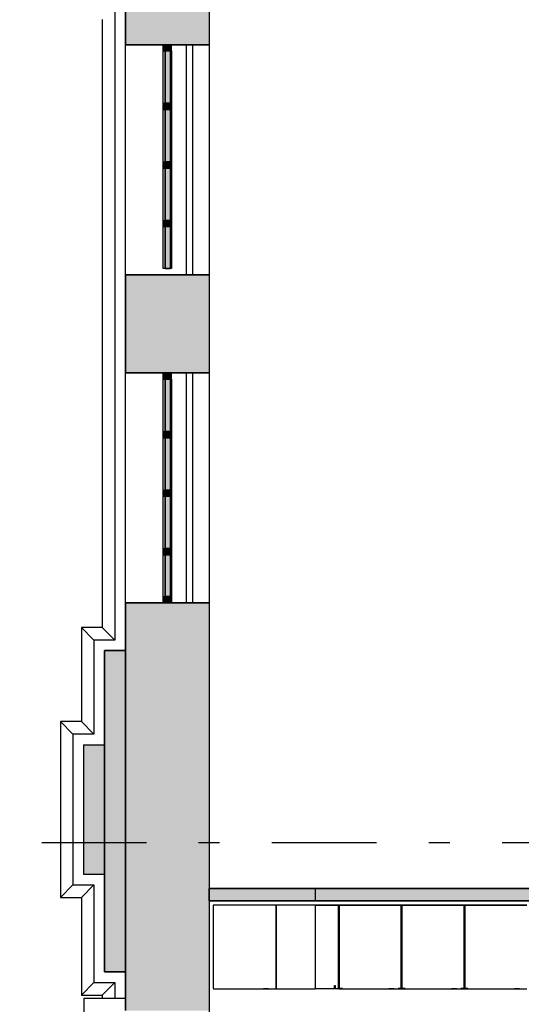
# Model space of a CAD drawing. Extents: x 2 to 87, y -108 to 11.
# Tile 212 of 256: x 9.62 to 12.02, y -15.98 to -11.27. Entities that reach past the tile are written whole.
import ezdxf

# ---------------------------------------------------------------- set-up
doc = ezdxf.new("R2010")
doc.units = 0
doc.header["$MEASUREMENT"] = 0
doc.linetypes.add('DASHDOT', pattern=[1, 0.5, -0.25, 0, -0.25])
for name, color, linetype in [('11', 7, 'CONTINUOUS'), ('16', 7, 'CONTINUOUS'), ('2', 7, 'CONTINUOUS'), ('24', 7, 'CONTINUOUS'), ('25', 7, 'CONTINUOUS'), ('3', 7, 'CONTINUOUS'), ('5', 7, 'CONTINUOUS'), ('6', 7, 'CONTINUOUS')]:
    doc.layers.add(name, color=color, linetype=linetype)

# ---------------------------------------------------------------- blocks, each defined once
blk = doc.blocks.new('*N154')
at = {"layer": '25', "color": 62, "linetype": 'Continuous'}
for p, q in [((10.0276, -14.29), (10.1276, -14.29)), ((10.0276, -14.29), (10.0276, -15.0887)), ((10.1276, -14.29), (10.1276, -15.0887)), ((10.0276, -15.0887), (10.0276, -15.8269)), ((10.1276, -15.0887), (10.1276, -15.8269)), ((10.0276, -15.8269), (10.1276, -15.8269))]:
    blk.add_line(p, q, dxfattribs=at)
for points in [[(10.0276, -14.29), (10.0276, -14.29), (10.1276, -14.29)], [(10.0276, -14.29), (10.0276, -15.0887), (10.1276, -15.0887)], [(10.0276, -14.29), (10.1276, -14.29), (10.1276, -15.0887)], [(10.0276, -15.0887), (10.0276, -15.8269), (10.1276, -15.8269)], [(10.0276, -15.0887), (10.1276, -15.0887), (10.1276, -15.8269)], [(10.0276, -15.8269), (10.0276, -15.8269), (10.1276, -15.8269)]]:
    blk.add_solid(points, dxfattribs=at)
blk = doc.blocks.new('*N156')
at = {"layer": '25', "color": 62, "linetype": 'Continuous'}
for p, q in [((9.9276, -14.74), (10.0276, -14.74)), ((9.9276, -14.74), (9.9276, -15.36)), ((10.0276, -14.74), (10.0276, -15.36)), ((9.9276, -15.36), (10.0276, -15.36))]:
    blk.add_line(p, q, dxfattribs=at)
for points in [[(9.9276, -14.74), (9.9276, -14.74), (10.0276, -14.74)], [(9.9276, -14.74), (9.9276, -15.36), (10.0276, -15.36)], [(9.9276, -14.74), (10.0276, -14.74), (10.0276, -15.36)], [(9.9276, -15.36), (9.9276, -15.36), (10.0276, -15.36)]]:
    blk.add_solid(points, dxfattribs=at)
blk = doc.blocks.new('*N238')
at = {"layer": '11', "color": 62, "linetype": 'Continuous'}
for p, q in [((0.0145, 0.125), (-0.0105, 0.125)), ((-0.0105, 0.125), (-0.0105, -0.125)), ((0.0145, 0.125), (0.0145, -0.125)), ((0.0145, -0.125), (-0.0105, -0.125))]:
    blk.add_line(p, q, dxfattribs=at)
for points in [[(0.0145, 0.125), (-0.0105, 0.125), (-0.0105, -0.125)], [(0.0145, 0.125), (0.0145, -0.125), (-0.0105, -0.125)], [(-0.0105, 0.125), (-0.0105, 0.125), (-0.0105, -0.125)], [(0.0145, 0.125), (0.0145, 0.125), (0.0145, -0.125)]]:
    blk.add_solid(points, dxfattribs=at)
blk = doc.blocks.new('*N239')
at = {"layer": '11', "color": 62, "linetype": 'Continuous'}
for p, q in [((0.0145, 0.125), (-0.0105, 0.125)), ((-0.0105, 0.125), (-0.0105, -0.125)), ((0.0145, 0.125), (0.0145, -0.125)), ((0.0145, -0.125), (-0.0105, -0.125))]:
    blk.add_line(p, q, dxfattribs=at)
for points in [[(0.0145, 0.125), (-0.0105, 0.125), (-0.0105, -0.125)], [(0.0145, 0.125), (0.0145, -0.125), (-0.0105, -0.125)], [(-0.0105, 0.125), (-0.0105, 0.125), (-0.0105, -0.125)], [(0.0145, 0.125), (0.0145, 0.125), (0.0145, -0.125)]]:
    blk.add_solid(points, dxfattribs=at)
blk = doc.blocks.new('*N240')
at = {"layer": '11', "color": 62, "linetype": 'Continuous'}
for p, q in [((0.0145, 0.125), (-0.0105, 0.125)), ((-0.0105, 0.125), (-0.0105, -0.125)), ((0.0145, 0.125), (0.0145, -0.125)), ((0.0145, -0.125), (-0.0105, -0.125))]:
    blk.add_line(p, q, dxfattribs=at)
for points in [[(0.0145, 0.125), (-0.0105, 0.125), (-0.0105, -0.125)], [(0.0145, 0.125), (0.0145, -0.125), (-0.0105, -0.125)], [(-0.0105, 0.125), (-0.0105, 0.125), (-0.0105, -0.125)], [(0.0145, 0.125), (0.0145, 0.125), (0.0145, -0.125)]]:
    blk.add_solid(points, dxfattribs=at)
blk = doc.blocks.new('*N241')
at = {"layer": '11', "color": 62, "linetype": 'Continuous'}
for p, q in [((0.0145, 0.1), (-0.0105, 0.1)), ((-0.0105, 0.1), (-0.0105, -0.1)), ((0.0145, 0.1), (0.0145, -0.1)), ((0.0145, -0.1), (-0.0105, -0.1))]:
    blk.add_line(p, q, dxfattribs=at)
for points in [[(0.0145, 0.1), (-0.0105, 0.1), (-0.0105, -0.1)], [(0.0145, 0.1), (0.0145, -0.1), (-0.0105, -0.1)], [(-0.0105, 0.1), (-0.0105, 0.1), (-0.0105, -0.1)], [(0.0145, 0.1), (0.0145, 0.1), (0.0145, -0.1)]]:
    blk.add_solid(points, dxfattribs=at)
blk = doc.blocks.new('*N242')
at = {"layer": '3', "color": 62, "linetype": 'Continuous'}
for p, q in [((-0.02, -0.03), (-0.02, 0)), ((-0.02, 0), (0.02, 0)), ((0.02, -0.03), (0.02, 0)), ((-0.02, -0.03), (0.02, -0.03))]:
    blk.add_line(p, q, dxfattribs=at)
for points in [[(-0.02, -0.03), (-0.02, -0.03), (-0.02, 0)], [(-0.02, -0.03), (0.02, -0.03), (0.02, 0)], [(-0.02, -0.03), (-0.02, 0), (0.02, 0)], [(0.02, -0.03), (0.02, -0.03), (0.02, 0)]]:
    blk.add_solid(points, dxfattribs=at)
blk = doc.blocks.new('*N243')
at = {"layer": '3', "color": 62, "linetype": 'Continuous'}
for p, q in [((-0.02, 0.015), (-0.02, -0.015)), ((-0.02, 0.015), (0.02, 0.015)), ((0.02, 0.015), (0.02, -0.015)), ((-0.02, -0.015), (0.02, -0.015))]:
    blk.add_line(p, q, dxfattribs=at)
for points in [[(-0.02, 0.015), (-0.02, 0.015), (-0.02, -0.015)], [(-0.02, 0.015), (0.02, 0.015), (0.02, -0.015)], [(-0.02, 0.015), (-0.02, -0.015), (0.02, -0.015)], [(0.02, 0.015), (0.02, 0.015), (0.02, -0.015)]]:
    blk.add_solid(points, dxfattribs=at)
blk = doc.blocks.new('*N244')
at = {"layer": '3', "color": 62, "linetype": 'Continuous'}
for p, q in [((-0.02, 0.015), (-0.02, -0.015)), ((-0.02, 0.015), (0.02, 0.015)), ((0.02, 0.015), (0.02, -0.015)), ((-0.02, -0.015), (0.02, -0.015))]:
    blk.add_line(p, q, dxfattribs=at)
for points in [[(-0.02, 0.015), (-0.02, 0.015), (-0.02, -0.015)], [(-0.02, 0.015), (0.02, 0.015), (0.02, -0.015)], [(-0.02, 0.015), (-0.02, -0.015), (0.02, -0.015)], [(0.02, 0.015), (0.02, 0.015), (0.02, -0.015)]]:
    blk.add_solid(points, dxfattribs=at)
blk = doc.blocks.new('*N245')
at = {"layer": '3', "color": 62, "linetype": 'Continuous'}
for p, q in [((-0.02, 0.015), (-0.02, -0.015)), ((-0.02, 0.015), (0.02, 0.015)), ((0.02, 0.015), (0.02, -0.015)), ((-0.02, -0.015), (0.02, -0.015))]:
    blk.add_line(p, q, dxfattribs=at)
for points in [[(-0.02, 0.015), (-0.02, 0.015), (-0.02, -0.015)], [(-0.02, 0.015), (0.02, 0.015), (0.02, -0.015)], [(-0.02, 0.015), (-0.02, -0.015), (0.02, -0.015)], [(0.02, 0.015), (0.02, 0.015), (0.02, -0.015)]]:
    blk.add_solid(points, dxfattribs=at)
blk = doc.blocks.new('*N246')
at = {"layer": '11', "color": 62, "linetype": 'Continuous'}
for p, q in [((0.0145, 0.125), (-0.0105, 0.125)), ((-0.0105, 0.125), (-0.0105, -0.125)), ((0.0145, 0.125), (0.0145, -0.125)), ((0.0145, -0.125), (-0.0105, -0.125))]:
    blk.add_line(p, q, dxfattribs=at)
for points in [[(0.0145, 0.125), (-0.0105, 0.125), (-0.0105, -0.125)], [(0.0145, 0.125), (0.0145, -0.125), (-0.0105, -0.125)], [(-0.0105, 0.125), (-0.0105, 0.125), (-0.0105, -0.125)], [(0.0145, 0.125), (0.0145, 0.125), (0.0145, -0.125)]]:
    blk.add_solid(points, dxfattribs=at)
blk = doc.blocks.new('*N247')
at = {"layer": '11', "color": 62, "linetype": 'Continuous'}
for p, q in [((0.0145, 0.125), (-0.0105, 0.125)), ((-0.0105, 0.125), (-0.0105, -0.125)), ((0.0145, 0.125), (0.0145, -0.125)), ((0.0145, -0.125), (-0.0105, -0.125))]:
    blk.add_line(p, q, dxfattribs=at)
for points in [[(0.0145, 0.125), (-0.0105, 0.125), (-0.0105, -0.125)], [(0.0145, 0.125), (0.0145, -0.125), (-0.0105, -0.125)], [(-0.0105, 0.125), (-0.0105, 0.125), (-0.0105, -0.125)], [(0.0145, 0.125), (0.0145, 0.125), (0.0145, -0.125)]]:
    blk.add_solid(points, dxfattribs=at)
blk = doc.blocks.new('*N248')
at = {"layer": '11', "color": 62, "linetype": 'Continuous'}
for p, q in [((0.0145, 0.125), (-0.0105, 0.125)), ((-0.0105, 0.125), (-0.0105, -0.125)), ((0.0145, 0.125), (0.0145, -0.125)), ((0.0145, -0.125), (-0.0105, -0.125))]:
    blk.add_line(p, q, dxfattribs=at)
for points in [[(0.0145, 0.125), (-0.0105, 0.125), (-0.0105, -0.125)], [(0.0145, 0.125), (0.0145, -0.125), (-0.0105, -0.125)], [(-0.0105, 0.125), (-0.0105, 0.125), (-0.0105, -0.125)], [(0.0145, 0.125), (0.0145, 0.125), (0.0145, -0.125)]]:
    blk.add_solid(points, dxfattribs=at)
blk = doc.blocks.new('*N249')
at = {"layer": '11', "color": 62, "linetype": 'Continuous'}
for p, q in [((0.0145, 0.1), (-0.0105, 0.1)), ((-0.0105, 0.1), (-0.0105, -0.1)), ((0.0145, 0.1), (0.0145, -0.1)), ((0.0145, -0.1), (-0.0105, -0.1))]:
    blk.add_line(p, q, dxfattribs=at)
for points in [[(0.0145, 0.1), (-0.0105, 0.1), (-0.0105, -0.1)], [(0.0145, 0.1), (0.0145, -0.1), (-0.0105, -0.1)], [(-0.0105, 0.1), (-0.0105, 0.1), (-0.0105, -0.1)], [(0.0145, 0.1), (0.0145, 0.1), (0.0145, -0.1)]]:
    blk.add_solid(points, dxfattribs=at)
blk = doc.blocks.new('*N250')
at = {"layer": '3', "color": 62, "linetype": 'Continuous'}
for p, q in [((-0.02, 0.03), (-0.02, 0)), ((-0.02, 0.03), (0.02, 0.03)), ((-0.02, 0), (0.02, 0)), ((0.02, 0.03), (0.02, 0))]:
    blk.add_line(p, q, dxfattribs=at)
for points in [[(-0.02, 0.03), (-0.02, 0.03), (-0.02, 0)], [(-0.02, 0.03), (0.02, 0.03), (0.02, 0)], [(-0.02, 0.03), (-0.02, 0), (0.02, 0)], [(0.02, 0.03), (0.02, 0.03), (0.02, 0)]]:
    blk.add_solid(points, dxfattribs=at)
blk = doc.blocks.new('*N251')
at = {"layer": '3', "color": 62, "linetype": 'Continuous'}
for p, q in [((-0.02, -0.03), (-0.02, 0)), ((-0.02, 0), (0.02, 0)), ((0.02, -0.03), (0.02, 0)), ((-0.02, -0.03), (0.02, -0.03))]:
    blk.add_line(p, q, dxfattribs=at)
for points in [[(-0.02, -0.03), (-0.02, -0.03), (-0.02, 0)], [(-0.02, -0.03), (0.02, -0.03), (0.02, 0)], [(-0.02, -0.03), (-0.02, 0), (0.02, 0)], [(0.02, -0.03), (0.02, -0.03), (0.02, 0)]]:
    blk.add_solid(points, dxfattribs=at)
blk = doc.blocks.new('*N252')
at = {"layer": '3', "color": 62, "linetype": 'Continuous'}
for p, q in [((-0.02, 0.015), (-0.02, -0.015)), ((-0.02, 0.015), (0.02, 0.015)), ((0.02, 0.015), (0.02, -0.015)), ((-0.02, -0.015), (0.02, -0.015))]:
    blk.add_line(p, q, dxfattribs=at)
for points in [[(-0.02, 0.015), (-0.02, 0.015), (-0.02, -0.015)], [(-0.02, 0.015), (0.02, 0.015), (0.02, -0.015)], [(-0.02, 0.015), (-0.02, -0.015), (0.02, -0.015)], [(0.02, 0.015), (0.02, 0.015), (0.02, -0.015)]]:
    blk.add_solid(points, dxfattribs=at)
blk = doc.blocks.new('*N253')
at = {"layer": '3', "color": 62, "linetype": 'Continuous'}
for p, q in [((-0.02, 0.015), (-0.02, -0.015)), ((-0.02, 0.015), (0.02, 0.015)), ((0.02, 0.015), (0.02, -0.015)), ((-0.02, -0.015), (0.02, -0.015))]:
    blk.add_line(p, q, dxfattribs=at)
for points in [[(-0.02, 0.015), (-0.02, 0.015), (-0.02, -0.015)], [(-0.02, 0.015), (0.02, 0.015), (0.02, -0.015)], [(-0.02, 0.015), (-0.02, -0.015), (0.02, -0.015)], [(0.02, 0.015), (0.02, 0.015), (0.02, -0.015)]]:
    blk.add_solid(points, dxfattribs=at)
blk = doc.blocks.new('*N254')
at = {"layer": '3', "color": 62, "linetype": 'Continuous'}
for p, q in [((-0.02, 0.015), (-0.02, -0.015)), ((-0.02, 0.015), (0.02, 0.015)), ((0.02, 0.015), (0.02, -0.015)), ((-0.02, -0.015), (0.02, -0.015))]:
    blk.add_line(p, q, dxfattribs=at)
for points in [[(-0.02, 0.015), (-0.02, 0.015), (-0.02, -0.015)], [(-0.02, 0.015), (0.02, 0.015), (0.02, -0.015)], [(-0.02, 0.015), (-0.02, -0.015), (0.02, -0.015)], [(0.02, 0.015), (0.02, 0.015), (0.02, -0.015)]]:
    blk.add_solid(points, dxfattribs=at)

msp = doc.modelspace()

# ---------------------------------------------------------------- linework, layer by layer
at = {"layer": '11', "color": 62, "linetype": 'Continuous'}
for p, q in [((10.3171, -11.6719), (10.3171, -11.4219)), ((10.3171, -11.4219), (10.3421, -11.4219)), ((10.3421, -11.4219), (10.3421, -11.6719)), ((10.3171, -11.6719), (10.3421, -11.6719)), ((10.3171, -11.9519), (10.3171, -11.7019)), ((10.3171, -11.7019), (10.3421, -11.7019)), ((10.3421, -11.7019), (10.3421, -11.9519)), ((10.3171, -11.9519), (10.3421, -11.9519)), ((10.3171, -12.2319), (10.3171, -11.9819)), ((10.3171, -11.9819), (10.3421, -11.9819)), ((10.3421, -11.9819), (10.3421, -12.2319)), ((10.3171, -12.2319), (10.3421, -12.2319)), ((10.3171, -12.4619), (10.3171, -12.2619)), ((10.3171, -12.2619), (10.3421, -12.2619)), ((10.3421, -12.2619), (10.3421, -12.4619)), ((10.3171, -12.4619), (10.3421, -12.4619)), ((10.3171, -13.2419), (10.3171, -12.9919)), ((10.3171, -12.9919), (10.3421, -12.9919)), ((10.3421, -12.9919), (10.3421, -13.2419)), ((10.3171, -13.2419), (10.3421, -13.2419)), ((10.3171, -13.5219), (10.3171, -13.2719)), ((10.3171, -13.2719), (10.3421, -13.2719)), ((10.3421, -13.2719), (10.3421, -13.5219)), ((10.3171, -13.5219), (10.3421, -13.5219)), ((10.3171, -13.8019), (10.3171, -13.5519)), ((10.3171, -13.5519), (10.3421, -13.5519)), ((10.3421, -13.5519), (10.3421, -13.8019)), ((10.3171, -13.8019), (10.3421, -13.8019)), ((10.3171, -14.0319), (10.3171, -13.8319)), ((10.3171, -13.8319), (10.3421, -13.8319)), ((10.3421, -13.8319), (10.3421, -14.0319)), ((10.3171, -14.0319), (10.3421, -14.0319))]:
    msp.add_line(p, q, dxfattribs=at)
at = {"layer": '16', "color": 62, "linetype": 'Continuous'}
for p, q in [((10.5476, -15.508), (10.5476, -15.9064)), ((10.8468, -15.5072), (10.5484, -15.5072)), ((10.8476, -15.9064), (10.8476, -15.508)), ((10.8476, -15.508), (10.8476, -15.9064)), ((11.0352, -15.5072), (10.8484, -15.5072)), ((11.0352, -15.5072), (11.0352, -15.9072)), ((11.1468, -15.5072), (11.0352, -15.5072)), ((11.1468, -15.508), (11.0352, -15.508)), ((11.1452, -15.5088), (11.0352, -15.5088)), ((11.146, -15.9048), (11.146, -15.5096)), ((11.1468, -15.508), (11.1468, -15.9064)), ((11.1476, -15.508), (11.1476, -15.9064)), ((11.1476, -15.508), (11.1476, -15.9064)), ((11.4468, -15.5072), (11.1484, -15.5072)), ((11.1484, -15.508), (11.4468, -15.508)), ((11.1484, -15.9064), (11.1484, -15.508)), ((11.1492, -15.5096), (11.1492, -15.9048)), ((11.4452, -15.5088), (11.15, -15.5088)), ((11.446, -15.9048), (11.446, -15.5096)), ((11.4468, -15.508), (11.4468, -15.9064)), ((11.4476, -15.9064), (11.4476, -15.508)), ((11.4476, -15.508), (11.4476, -15.9064)), ((11.7468, -15.5072), (11.4484, -15.5072)), ((11.4484, -15.508), (11.7468, -15.508)), ((11.4484, -15.9064), (11.4484, -15.508)), ((11.4492, -15.5096), (11.4492, -15.9048)), ((11.7452, -15.5088), (11.45, -15.5088)), ((11.746, -15.9048), (11.746, -15.5096)), ((11.7468, -15.508), (11.7468, -15.9064)), ((11.7476, -15.9064), (11.7476, -15.508)), ((11.7476, -15.508), (11.7476, -15.9064)), ((12.0468, -15.5072), (11.7484, -15.5072)), ((11.7484, -15.508), (12.0468, -15.508)), ((11.7484, -15.9064), (11.7484, -15.508)), ((11.7492, -15.5096), (11.7492, -15.9048)), ((12.0452, -15.5088), (11.75, -15.5088)), ((10.5484, -15.9072), (10.8468, -15.9072)), ((10.8118, -15.9077), (10.7868, -15.9077)), ((10.8088, -15.9082), (10.7898, -15.9082)), ((10.8484, -15.9072), (11.0352, -15.9072)), ((11.1276, -15.9072), (11.0352, -15.9072)), ((11.1118, -15.9077), (11.0868, -15.9077)), ((11.1088, -15.9082), (11.0898, -15.9082)), ((11.1276, -15.9064), (11.1276, -15.8914)), ((11.1276, -15.8914), (11.1305, -15.8914)), ((11.1305, -15.9064), (11.1276, -15.9064)), ((11.1276, -15.9072), (11.1276, -15.9064)), ((11.1468, -15.9072), (11.1276, -15.9072)), ((11.1305, -15.8914), (11.1305, -15.9056)), ((11.1305, -15.9056), (11.1452, -15.9056)), ((11.1305, -15.9064), (11.1305, -15.9056)), ((11.1305, -15.9064), (11.1468, -15.9064)), ((11.1647, -15.9064), (11.1484, -15.9064)), ((11.1484, -15.9072), (11.4468, -15.9072)), ((11.15, -15.9056), (11.1647, -15.9056)), ((11.1647, -15.9056), (11.1647, -15.9064)), ((11.4118, -15.9077), (11.3868, -15.9077)), ((11.4088, -15.9082), (11.3898, -15.9082)), ((11.4305, -15.9064), (11.4305, -15.9056)), ((11.4305, -15.9056), (11.4452, -15.9056)), ((11.4468, -15.9064), (11.4305, -15.9064)), ((11.4647, -15.9064), (11.4484, -15.9064)), ((11.4484, -15.9072), (11.7468, -15.9072)), ((11.45, -15.9056), (11.4647, -15.9056)), ((11.4647, -15.9056), (11.4647, -15.9064)), ((11.7118, -15.9077), (11.6868, -15.9077)), ((11.7088, -15.9082), (11.6898, -15.9082)), ((11.7305, -15.9064), (11.7305, -15.9056)), ((11.7305, -15.9056), (11.7452, -15.9056)), ((11.7468, -15.9064), (11.7305, -15.9064)), ((11.7647, -15.9064), (11.7484, -15.9064)), ((11.7484, -15.9072), (12.0468, -15.9072)), ((11.75, -15.9056), (11.7647, -15.9056)), ((11.7647, -15.9056), (11.7647, -15.9064)), ((12.0118, -15.9077), (11.9868, -15.9077)), ((12.0088, -15.9082), (11.9898, -15.9082))]:
    msp.add_line(p, q, dxfattribs=at)
for points in [[(11.1468, -15.508), (11.1469, -15.5079), (11.1469, -15.5079), (11.1469, -15.5079), (11.1469, -15.5079), (11.1469, -15.5079), (11.1469, -15.5079), (11.1469, -15.5079), (11.1469, -15.5079), (11.1469, -15.5079), (11.1469, -15.5079), (11.1469, -15.5079), (11.1469, -15.5079), (11.1469, -15.5079), (11.1469, -15.5079), (11.1469, -15.5079), (11.1469, -15.5079), (11.1469, -15.5079), (11.1469, -15.5079), (11.1469, -15.5079), (11.1469, -15.5079), (11.1469, -15.5079), (11.1469, -15.5079), (11.1469, -15.5079), (11.1469, -15.5079), (11.147, -15.5078), (11.147, -15.5078), (11.147, -15.5078), (11.147, -15.5078), (11.147, -15.5078), (11.147, -15.5078), (11.147, -15.5078), (11.147, -15.5078), (11.147, -15.5078), (11.147, -15.5078), (11.147, -15.5078), (11.147, -15.5078), (11.147, -15.5078), (11.147, -15.5078), (11.147, -15.5078), (11.147, -15.5078), (11.147, -15.5078), (11.147, -15.5078), (11.147, -15.5078), (11.147, -15.5078), (11.147, -15.5078), (11.147, -15.5078), (11.147, -15.5078), (11.147, -15.5078), (11.147, -15.5078), (11.1471, -15.5077), (11.1471, -15.5077), (11.1471, -15.5077), (11.1471, -15.5077), (11.1471, -15.5077), (11.1471, -15.5077), (11.1471, -15.5077), (11.1471, -15.5077), (11.1471, -15.5077), (11.1471, -15.5077), (11.1471, -15.5077), (11.1471, -15.5077), (11.1471, -15.5077), (11.1471, -15.5077), (11.1471, -15.5077), (11.1471, -15.5077), (11.1471, -15.5077), (11.1471, -15.5077), (11.1471, -15.5077), (11.1471, -15.5077), (11.1471, -15.5077), (11.1471, -15.5077), (11.1471, -15.5077), (11.1471, -15.5077), (11.1471, -15.5077), (11.1471, -15.5077), (11.1471, -15.5077), (11.1472, -15.5076), (11.1473, -15.5075), (11.1473, -15.5075), (11.1473, -15.5075), (11.1473, -15.5075), (11.1473, -15.5075), (11.1473, -15.5075), (11.1473, -15.5075), (11.1473, -15.5075), (11.1473, -15.5075), (11.1473, -15.5075), (11.1473, -15.5075), (11.1473, -15.5075), (11.1473, -15.5075), (11.1473, -15.5075), (11.1473, -15.5075), (11.1473, -15.5075), (11.1473, -15.5075), (11.1473, -15.5075), (11.1473, -15.5075), (11.1473, -15.5075), (11.1473, -15.5075), (11.1473, -15.5075), (11.1473, -15.5075), (11.1473, -15.5075), (11.1473, -15.5075), (11.1473, -15.5075), (11.1473, -15.5075), (11.1473, -15.5075), (11.1473, -15.5075), (11.1473, -15.5075), (11.1473, -15.5075), (11.1473, -15.5075), (11.1473, -15.5075), (11.1473, -15.5075), (11.1474, -15.5074), (11.1474, -15.5074), (11.1474, -15.5074), (11.1474, -15.5074), (11.1474, -15.5074), (11.1474, -15.5074), (11.1474, -15.5074), (11.1474, -15.5074), (11.1474, -15.5074), (11.1474, -15.5074), (11.1474, -15.5074), (11.1474, -15.5074), (11.1474, -15.5074), (11.1474, -15.5074), (11.1474, -15.5074), (11.1474, -15.5074), (11.1474, -15.5074), (11.1474, -15.5074), (11.1474, -15.5074), (11.1474, -15.5074), (11.1474, -15.5074), (11.1474, -15.5074), (11.1474, -15.5074), (11.1474, -15.5074), (11.1474, -15.5074), (11.1474, -15.5074), (11.1474, -15.5074), (11.1474, -15.5074), (11.1474, -15.5074), (11.1474, -15.5074), (11.1474, -15.5074), (11.1474, -15.5074), (11.1474, -15.5074), (11.1474, -15.5074), (11.1474, -15.5074), (11.1474, -15.5074), (11.1474, -15.5074), (11.1474, -15.5074), (11.1474, -15.5074), (11.1474, -15.5074), (11.1474, -15.5074), (11.1475, -15.5073), (11.1476, -15.5072)], [(11.1483, -15.508), (11.1483, -15.5079), (11.1483, -15.5079), (11.1483, -15.5079), (11.1483, -15.5079), (11.1483, -15.5079), (11.1483, -15.5079), (11.1483, -15.5079), (11.1483, -15.5079), (11.1483, -15.5079), (11.1483, -15.5079), (11.1483, -15.5079), (11.1483, -15.5079), (11.1483, -15.5079), (11.1483, -15.5079), (11.1483, -15.5079), (11.1483, -15.5079), (11.1483, -15.5079), (11.1483, -15.5079), (11.1483, -15.5079), (11.1483, -15.5079), (11.1483, -15.5079), (11.1483, -15.5079), (11.1483, -15.5079), (11.1482, -15.5079), (11.1482, -15.5078), (11.1482, -15.5078), (11.1482, -15.5078), (11.1482, -15.5078), (11.1482, -15.5078), (11.1482, -15.5078), (11.1482, -15.5078), (11.1482, -15.5078), (11.1482, -15.5078), (11.1482, -15.5078), (11.1482, -15.5078), (11.1482, -15.5078), (11.1482, -15.5078), (11.1482, -15.5078), (11.1482, -15.5078), (11.1482, -15.5078), (11.1482, -15.5078), (11.1482, -15.5078), (11.1482, -15.5078), (11.1482, -15.5078), (11.1482, -15.5078), (11.1482, -15.5078), (11.1482, -15.5078), (11.1482, -15.5078), (11.1482, -15.5078), (11.1481, -15.5077), (11.1481, -15.5077), (11.1481, -15.5077), (11.1481, -15.5077), (11.1481, -15.5077), (11.1481, -15.5077), (11.1481, -15.5077), (11.1481, -15.5077), (11.1481, -15.5077), (11.1481, -15.5077), (11.1481, -15.5077), (11.1481, -15.5077), (11.1481, -15.5077), (11.1481, -15.5077), (11.1481, -15.5077), (11.1481, -15.5077), (11.1481, -15.5077), (11.1481, -15.5077), (11.1481, -15.5077), (11.1481, -15.5077), (11.1481, -15.5077), (11.1481, -15.5077), (11.1481, -15.5077), (11.1481, -15.5077), (11.1481, -15.5077), (11.1481, -15.5077), (11.1481, -15.5077), (11.148, -15.5076), (11.1479, -15.5075), (11.1479, -15.5075), (11.1479, -15.5075), (11.1479, -15.5075), (11.1479, -15.5075), (11.1479, -15.5075), (11.1479, -15.5075), (11.1479, -15.5075), (11.1479, -15.5075), (11.1479, -15.5075), (11.1479, -15.5075), (11.1479, -15.5075), (11.1479, -15.5075), (11.1479, -15.5075), (11.1479, -15.5075), (11.1479, -15.5075), (11.1479, -15.5075), (11.1479, -15.5075), (11.1479, -15.5075), (11.1479, -15.5075), (11.1479, -15.5075), (11.1479, -15.5075), (11.1479, -15.5075), (11.1479, -15.5075), (11.1479, -15.5075), (11.1479, -15.5075), (11.1479, -15.5075), (11.1479, -15.5075), (11.1479, -15.5075), (11.1479, -15.5075), (11.1479, -15.5075), (11.1479, -15.5075), (11.1479, -15.5075), (11.1479, -15.5075), (11.1478, -15.5074), (11.1478, -15.5074), (11.1478, -15.5074), (11.1478, -15.5074), (11.1478, -15.5074), (11.1478, -15.5074), (11.1478, -15.5074), (11.1478, -15.5074), (11.1478, -15.5074), (11.1478, -15.5074), (11.1478, -15.5074), (11.1478, -15.5074), (11.1478, -15.5074), (11.1478, -15.5074), (11.1478, -15.5074), (11.1478, -15.5074), (11.1478, -15.5074), (11.1478, -15.5074), (11.1478, -15.5074), (11.1478, -15.5074), (11.1478, -15.5074), (11.1478, -15.5074), (11.1478, -15.5074), (11.1478, -15.5074), (11.1478, -15.5074), (11.1478, -15.5074), (11.1478, -15.5074), (11.1478, -15.5074), (11.1478, -15.5074), (11.1478, -15.5074), (11.1478, -15.5074), (11.1478, -15.5074), (11.1478, -15.5074), (11.1478, -15.5074), (11.1478, -15.5074), (11.1478, -15.5074), (11.1478, -15.5074), (11.1478, -15.5074), (11.1478, -15.5074), (11.1478, -15.5074), (11.1478, -15.5074), (11.1477, -15.5073)], [(11.4468, -15.508), (11.4469, -15.5079), (11.4469, -15.5079), (11.4469, -15.5079), (11.4469, -15.5079), (11.4469, -15.5079), (11.4469, -15.5079), (11.4469, -15.5079), (11.4469, -15.5079), (11.4469, -15.5079), (11.4469, -15.5079), (11.4469, -15.5079), (11.4469, -15.5079), (11.4469, -15.5079), (11.4469, -15.5079), (11.4469, -15.5079), (11.4469, -15.5079), (11.4469, -15.5079), (11.4469, -15.5079), (11.4469, -15.5079), (11.4469, -15.5079), (11.4469, -15.5079), (11.4469, -15.5079), (11.4469, -15.5079), (11.4469, -15.5079), (11.447, -15.5078), (11.447, -15.5078), (11.447, -15.5078), (11.447, -15.5078), (11.447, -15.5078), (11.447, -15.5078), (11.447, -15.5078), (11.447, -15.5078), (11.447, -15.5078), (11.447, -15.5078), (11.447, -15.5078), (11.447, -15.5078), (11.447, -15.5078), (11.447, -15.5078), (11.447, -15.5078), (11.447, -15.5078), (11.447, -15.5078), (11.447, -15.5078), (11.447, -15.5078), (11.447, -15.5078), (11.447, -15.5078), (11.447, -15.5078), (11.447, -15.5078), (11.447, -15.5078), (11.447, -15.5078), (11.4471, -15.5077), (11.4471, -15.5077), (11.4471, -15.5077), (11.4471, -15.5077), (11.4471, -15.5077), (11.4471, -15.5077), (11.4471, -15.5077), (11.4471, -15.5077), (11.4471, -15.5077), (11.4471, -15.5077), (11.4471, -15.5077), (11.4471, -15.5077), (11.4471, -15.5077), (11.4471, -15.5077), (11.4471, -15.5077), (11.4471, -15.5077), (11.4471, -15.5077), (11.4471, -15.5077), (11.4471, -15.5077), (11.4471, -15.5077), (11.4471, -15.5077), (11.4471, -15.5077), (11.4471, -15.5077), (11.4471, -15.5077), (11.4471, -15.5077), (11.4471, -15.5077), (11.4471, -15.5077), (11.4472, -15.5076), (11.4473, -15.5075), (11.4473, -15.5075), (11.4473, -15.5075), (11.4473, -15.5075), (11.4473, -15.5075), (11.4473, -15.5075), (11.4473, -15.5075), (11.4473, -15.5075), (11.4473, -15.5075), (11.4473, -15.5075), (11.4473, -15.5075), (11.4473, -15.5075), (11.4473, -15.5075), (11.4473, -15.5075), (11.4473, -15.5075), (11.4473, -15.5075), (11.4473, -15.5075), (11.4473, -15.5075), (11.4473, -15.5075), (11.4473, -15.5075), (11.4473, -15.5075), (11.4473, -15.5075), (11.4473, -15.5075), (11.4473, -15.5075), (11.4473, -15.5075), (11.4473, -15.5075), (11.4473, -15.5075), (11.4473, -15.5075), (11.4473, -15.5075), (11.4473, -15.5075), (11.4473, -15.5075), (11.4473, -15.5075), (11.4473, -15.5075), (11.4473, -15.5075), (11.4474, -15.5074), (11.4474, -15.5074), (11.4474, -15.5074), (11.4474, -15.5074), (11.4474, -15.5074), (11.4474, -15.5074), (11.4474, -15.5074), (11.4474, -15.5074), (11.4474, -15.5074), (11.4474, -15.5074), (11.4474, -15.5074), (11.4474, -15.5074), (11.4474, -15.5074), (11.4474, -15.5074), (11.4474, -15.5074), (11.4474, -15.5074), (11.4474, -15.5074), (11.4474, -15.5074), (11.4474, -15.5074), (11.4474, -15.5074), (11.4474, -15.5074), (11.4474, -15.5074), (11.4474, -15.5074), (11.4474, -15.5074), (11.4474, -15.5074), (11.4474, -15.5074), (11.4474, -15.5074), (11.4474, -15.5074), (11.4474, -15.5074), (11.4474, -15.5074), (11.4474, -15.5074), (11.4474, -15.5074), (11.4474, -15.5074), (11.4474, -15.5074), (11.4474, -15.5074), (11.4474, -15.5074), (11.4474, -15.5074), (11.4474, -15.5074), (11.4474, -15.5074), (11.4474, -15.5074), (11.4474, -15.5074), (11.4475, -15.5073), (11.4476, -15.5072)], [(11.4483, -15.508), (11.4483, -15.5079), (11.4483, -15.5079), (11.4483, -15.5079), (11.4483, -15.5079), (11.4483, -15.5079), (11.4483, -15.5079), (11.4483, -15.5079), (11.4483, -15.5079), (11.4483, -15.5079), (11.4483, -15.5079), (11.4483, -15.5079), (11.4483, -15.5079), (11.4483, -15.5079), (11.4483, -15.5079), (11.4483, -15.5079), (11.4483, -15.5079), (11.4483, -15.5079), (11.4483, -15.5079), (11.4483, -15.5079), (11.4483, -15.5079), (11.4483, -15.5079), (11.4483, -15.5079), (11.4483, -15.5079), (11.4482, -15.5079), (11.4482, -15.5078), (11.4482, -15.5078), (11.4482, -15.5078), (11.4482, -15.5078), (11.4482, -15.5078), (11.4482, -15.5078), (11.4482, -15.5078), (11.4482, -15.5078), (11.4482, -15.5078), (11.4482, -15.5078), (11.4482, -15.5078), (11.4482, -15.5078), (11.4482, -15.5078), (11.4482, -15.5078), (11.4482, -15.5078), (11.4482, -15.5078), (11.4482, -15.5078), (11.4482, -15.5078), (11.4482, -15.5078), (11.4482, -15.5078), (11.4482, -15.5078), (11.4482, -15.5078), (11.4482, -15.5078), (11.4482, -15.5078), (11.4482, -15.5078), (11.4481, -15.5077), (11.4481, -15.5077), (11.4481, -15.5077), (11.4481, -15.5077), (11.4481, -15.5077), (11.4481, -15.5077), (11.4481, -15.5077), (11.4481, -15.5077), (11.4481, -15.5077), (11.4481, -15.5077), (11.4481, -15.5077), (11.4481, -15.5077), (11.4481, -15.5077), (11.4481, -15.5077), (11.4481, -15.5077), (11.4481, -15.5077), (11.4481, -15.5077), (11.4481, -15.5077), (11.4481, -15.5077), (11.4481, -15.5077), (11.4481, -15.5077), (11.4481, -15.5077), (11.4481, -15.5077), (11.4481, -15.5077), (11.4481, -15.5077), (11.4481, -15.5077), (11.4481, -15.5077), (11.448, -15.5076), (11.4479, -15.5075), (11.4479, -15.5075), (11.4479, -15.5075), (11.4479, -15.5075), (11.4479, -15.5075), (11.4479, -15.5075), (11.4479, -15.5075), (11.4479, -15.5075), (11.4479, -15.5075), (11.4479, -15.5075), (11.4479, -15.5075), (11.4479, -15.5075), (11.4479, -15.5075), (11.4479, -15.5075), (11.4479, -15.5075), (11.4479, -15.5075), (11.4479, -15.5075), (11.4479, -15.5075), (11.4479, -15.5075), (11.4479, -15.5075), (11.4479, -15.5075), (11.4479, -15.5075), (11.4479, -15.5075), (11.4479, -15.5075), (11.4479, -15.5075), (11.4479, -15.5075), (11.4479, -15.5075), (11.4479, -15.5075), (11.4479, -15.5075), (11.4479, -15.5075), (11.4479, -15.5075), (11.4479, -15.5075), (11.4479, -15.5075), (11.4479, -15.5075), (11.4478, -15.5074), (11.4478, -15.5074), (11.4478, -15.5074), (11.4478, -15.5074), (11.4478, -15.5074), (11.4478, -15.5074), (11.4478, -15.5074), (11.4478, -15.5074), (11.4478, -15.5074), (11.4478, -15.5074), (11.4478, -15.5074), (11.4478, -15.5074), (11.4478, -15.5074), (11.4478, -15.5074), (11.4478, -15.5074), (11.4478, -15.5074), (11.4478, -15.5074), (11.4478, -15.5074), (11.4478, -15.5074), (11.4478, -15.5074), (11.4478, -15.5074), (11.4478, -15.5074), (11.4478, -15.5074), (11.4478, -15.5074), (11.4478, -15.5074), (11.4478, -15.5074), (11.4478, -15.5074), (11.4478, -15.5074), (11.4478, -15.5074), (11.4478, -15.5074), (11.4478, -15.5074), (11.4478, -15.5074), (11.4478, -15.5074), (11.4478, -15.5074), (11.4478, -15.5074), (11.4478, -15.5074), (11.4478, -15.5074), (11.4478, -15.5074), (11.4478, -15.5074), (11.4478, -15.5074), (11.4478, -15.5074), (11.4477, -15.5073), (11.4476, -15.5073)], [(11.7468, -15.508), (11.7469, -15.5079), (11.7469, -15.5079), (11.7469, -15.5079), (11.7469, -15.5079), (11.7469, -15.5079), (11.7469, -15.5079), (11.7469, -15.5079), (11.7469, -15.5079), (11.7469, -15.5079), (11.7469, -15.5079), (11.7469, -15.5079), (11.7469, -15.5079), (11.7469, -15.5079), (11.7469, -15.5079), (11.7469, -15.5079), (11.7469, -15.5079), (11.7469, -15.5079), (11.7469, -15.5079), (11.7469, -15.5079), (11.7469, -15.5079), (11.7469, -15.5079), (11.7469, -15.5079), (11.7469, -15.5079), (11.7469, -15.5079), (11.747, -15.5078), (11.747, -15.5078), (11.747, -15.5078), (11.747, -15.5078), (11.747, -15.5078), (11.747, -15.5078), (11.747, -15.5078), (11.747, -15.5078), (11.747, -15.5078), (11.747, -15.5078), (11.747, -15.5078), (11.747, -15.5078), (11.747, -15.5078), (11.747, -15.5078), (11.747, -15.5078), (11.747, -15.5078), (11.747, -15.5078), (11.747, -15.5078), (11.747, -15.5078), (11.747, -15.5078), (11.747, -15.5078), (11.747, -15.5078), (11.747, -15.5078), (11.747, -15.5078), (11.747, -15.5078), (11.7471, -15.5077), (11.7471, -15.5077), (11.7471, -15.5077), (11.7471, -15.5077), (11.7471, -15.5077), (11.7471, -15.5077), (11.7471, -15.5077), (11.7471, -15.5077), (11.7471, -15.5077), (11.7471, -15.5077), (11.7471, -15.5077), (11.7471, -15.5077), (11.7471, -15.5077), (11.7471, -15.5077), (11.7471, -15.5077), (11.7471, -15.5077), (11.7471, -15.5077), (11.7471, -15.5077), (11.7471, -15.5077), (11.7471, -15.5077), (11.7471, -15.5077), (11.7471, -15.5077), (11.7471, -15.5077), (11.7471, -15.5077), (11.7471, -15.5077), (11.7471, -15.5077), (11.7471, -15.5077), (11.7472, -15.5076), (11.7473, -15.5075), (11.7473, -15.5075), (11.7473, -15.5075), (11.7473, -15.5075), (11.7473, -15.5075), (11.7473, -15.5075), (11.7473, -15.5075), (11.7473, -15.5075), (11.7473, -15.5075), (11.7473, -15.5075), (11.7473, -15.5075), (11.7473, -15.5075), (11.7473, -15.5075), (11.7473, -15.5075), (11.7473, -15.5075), (11.7473, -15.5075), (11.7473, -15.5075), (11.7473, -15.5075), (11.7473, -15.5075), (11.7473, -15.5075), (11.7473, -15.5075), (11.7473, -15.5075), (11.7473, -15.5075), (11.7473, -15.5075), (11.7473, -15.5075), (11.7473, -15.5075), (11.7473, -15.5075), (11.7473, -15.5075), (11.7473, -15.5075), (11.7473, -15.5075), (11.7473, -15.5075), (11.7473, -15.5075), (11.7473, -15.5075), (11.7473, -15.5075), (11.7474, -15.5074), (11.7474, -15.5074), (11.7474, -15.5074), (11.7474, -15.5074), (11.7474, -15.5074), (11.7474, -15.5074), (11.7474, -15.5074), (11.7474, -15.5074), (11.7474, -15.5074), (11.7474, -15.5074), (11.7474, -15.5074), (11.7474, -15.5074), (11.7474, -15.5074), (11.7474, -15.5074), (11.7474, -15.5074), (11.7474, -15.5074), (11.7474, -15.5074), (11.7474, -15.5074), (11.7474, -15.5074), (11.7474, -15.5074), (11.7474, -15.5074), (11.7474, -15.5074), (11.7474, -15.5074), (11.7474, -15.5074), (11.7474, -15.5074), (11.7474, -15.5074), (11.7474, -15.5074), (11.7474, -15.5074), (11.7474, -15.5074), (11.7474, -15.5074), (11.7474, -15.5074), (11.7474, -15.5074), (11.7474, -15.5074), (11.7474, -15.5074), (11.7474, -15.5074), (11.7474, -15.5074), (11.7474, -15.5074), (11.7474, -15.5074), (11.7474, -15.5074), (11.7474, -15.5074), (11.7474, -15.5074), (11.7475, -15.5073)], [(11.7483, -15.508), (11.7483, -15.5079), (11.7483, -15.5079), (11.7483, -15.5079), (11.7483, -15.5079), (11.7483, -15.5079), (11.7483, -15.5079), (11.7483, -15.5079), (11.7483, -15.5079), (11.7483, -15.5079), (11.7483, -15.5079), (11.7483, -15.5079), (11.7483, -15.5079), (11.7483, -15.5079), (11.7483, -15.5079), (11.7483, -15.5079), (11.7483, -15.5079), (11.7483, -15.5079), (11.7483, -15.5079), (11.7483, -15.5079), (11.7483, -15.5079), (11.7483, -15.5079), (11.7483, -15.5079), (11.7483, -15.5079), (11.7482, -15.5079), (11.7482, -15.5078), (11.7482, -15.5078), (11.7482, -15.5078), (11.7482, -15.5078), (11.7482, -15.5078), (11.7482, -15.5078), (11.7482, -15.5078), (11.7482, -15.5078), (11.7482, -15.5078), (11.7482, -15.5078), (11.7482, -15.5078), (11.7482, -15.5078), (11.7482, -15.5078), (11.7482, -15.5078), (11.7482, -15.5078), (11.7482, -15.5078), (11.7482, -15.5078), (11.7482, -15.5078), (11.7482, -15.5078), (11.7482, -15.5078), (11.7482, -15.5078), (11.7482, -15.5078), (11.7482, -15.5078), (11.7482, -15.5078), (11.7482, -15.5078), (11.7481, -15.5077), (11.7481, -15.5077), (11.7481, -15.5077), (11.7481, -15.5077), (11.7481, -15.5077), (11.7481, -15.5077), (11.7481, -15.5077), (11.7481, -15.5077), (11.7481, -15.5077), (11.7481, -15.5077), (11.7481, -15.5077), (11.7481, -15.5077), (11.7481, -15.5077), (11.7481, -15.5077), (11.7481, -15.5077), (11.7481, -15.5077), (11.7481, -15.5077), (11.7481, -15.5077), (11.7481, -15.5077), (11.7481, -15.5077), (11.7481, -15.5077), (11.7481, -15.5077), (11.7481, -15.5077), (11.7481, -15.5077), (11.7481, -15.5077), (11.7481, -15.5077), (11.7481, -15.5077), (11.748, -15.5076), (11.7479, -15.5075), (11.7479, -15.5075), (11.7479, -15.5075), (11.7479, -15.5075), (11.7479, -15.5075), (11.7479, -15.5075), (11.7479, -15.5075), (11.7479, -15.5075), (11.7479, -15.5075), (11.7479, -15.5075), (11.7479, -15.5075), (11.7479, -15.5075), (11.7479, -15.5075), (11.7479, -15.5075), (11.7479, -15.5075), (11.7479, -15.5075), (11.7479, -15.5075), (11.7479, -15.5075), (11.7479, -15.5075), (11.7479, -15.5075), (11.7479, -15.5075), (11.7479, -15.5075), (11.7479, -15.5075), (11.7479, -15.5075), (11.7479, -15.5075), (11.7479, -15.5075), (11.7479, -15.5075), (11.7479, -15.5075), (11.7479, -15.5075), (11.7479, -15.5075), (11.7479, -15.5075), (11.7479, -15.5075), (11.7479, -15.5075), (11.7479, -15.5075), (11.7478, -15.5074), (11.7478, -15.5074), (11.7478, -15.5074), (11.7478, -15.5074), (11.7478, -15.5074), (11.7478, -15.5074), (11.7478, -15.5074), (11.7478, -15.5074), (11.7478, -15.5074), (11.7478, -15.5074), (11.7478, -15.5074), (11.7478, -15.5074), (11.7478, -15.5074), (11.7478, -15.5074), (11.7478, -15.5074), (11.7478, -15.5074), (11.7478, -15.5074), (11.7478, -15.5074), (11.7478, -15.5074), (11.7478, -15.5074), (11.7478, -15.5074), (11.7478, -15.5074), (11.7478, -15.5074), (11.7478, -15.5074), (11.7478, -15.5074), (11.7478, -15.5074), (11.7478, -15.5074), (11.7478, -15.5074), (11.7478, -15.5074), (11.7478, -15.5074), (11.7478, -15.5074), (11.7478, -15.5074), (11.7478, -15.5074), (11.7478, -15.5074), (11.7478, -15.5074), (11.7478, -15.5074), (11.7478, -15.5074), (11.7478, -15.5074), (11.7478, -15.5074), (11.7478, -15.5074), (11.7478, -15.5074), (11.7477, -15.5073), (11.7476, -15.5073)]]:
    msp.add_lwpolyline(points, dxfattribs=at)
for centre, start, end in [((10.5484, -15.508), 90, 180), ((10.8468, -15.508), 360, 90), ((10.8484, -15.508), 90, 180), ((11.1452, -15.5096), 360, 90), ((11.1468, -15.508), 360, 90), ((11.1484, -15.508), 90, 180), ((11.15, -15.5096), 90, 180), ((11.4452, -15.5096), 360, 90), ((11.4468, -15.508), 360, 90), ((11.4484, -15.508), 90, 180), ((11.45, -15.5096), 90, 180), ((11.7452, -15.5096), 360, 90), ((11.7468, -15.508), 360, 90), ((11.7484, -15.508), 90, 180), ((11.75, -15.5096), 90, 180), ((10.5484, -15.9064), 180, 270), ((10.8468, -15.9064), 270, 360), ((10.8484, -15.9064), 180, 270), ((11.1452, -15.9048), 270, 360), ((11.1468, -15.9064), 270, 360), ((11.1484, -15.9064), 180, 270), ((11.15, -15.9048), 180, 270), ((11.4452, -15.9048), 270, 360), ((11.4468, -15.9064), 270, 360), ((11.4484, -15.9064), 180, 270), ((11.45, -15.9048), 180, 270), ((11.7452, -15.9048), 270, 360), ((11.7468, -15.9064), 270, 360), ((11.7484, -15.9064), 180, 270), ((11.75, -15.9048), 180, 270)]:
    msp.add_arc(centre, 0.0008, start, end, dxfattribs=at)
at = {"layer": '2', "color": 62, "linetype": 'Continuous'}
for p, q in [((10.1276, -16.0119), (10.1276, -9.9075)), ((10.5276, -10.5378), (10.5276, -20.6796)), ((10.0769, -11.2107), (10.0769, -14.2393)), ((10.0169, -11.2707), (10.0169, -14.1793)), ((10.5276, -11.3919), (10.1276, -11.3919)), ((10.5276, -12.4919), (10.1276, -12.4919)), ((10.5276, -12.9619), (10.1276, -12.9619)), ((10.5276, -14.0619), (10.1276, -14.0619)), ((9.9769, -14.2393), (9.9169, -14.1793)), ((9.9169, -14.1793), (9.9169, -14.6293)), ((10.0169, -14.1793), (9.9169, -14.1793)), ((10.0769, -14.2393), (10.0169, -14.1793)), ((9.9769, -14.2393), (9.9769, -14.6893)), ((10.0769, -14.2393), (9.9769, -14.2393)), ((10.0276, -15.8269), (10.0276, -14.29)), ((10.1276, -14.29), (10.0276, -14.29)), ((10.1276, -14.29), (10.1276, -15.8269)), ((9.8769, -14.6893), (9.8169, -14.6293)), ((9.8169, -14.6293), (9.8169, -15.4707)), ((9.9169, -14.6293), (9.8169, -14.6293)), ((9.9769, -14.6893), (9.9169, -14.6293)), ((9.8769, -14.6893), (9.8769, -15.4107)), ((9.9769, -14.6893), (9.8769, -14.6893)), ((9.9276, -14.74), (9.9276, -15.36)), ((9.9276, -14.74), (10.0276, -14.74)), ((10.0276, -15.36), (10.0276, -14.74)), ((9.9276, -15.36), (10.0276, -15.36)), ((9.8769, -15.4107), (9.8169, -15.4707)), ((9.8769, -15.4107), (9.9769, -15.4107)), ((9.9769, -15.4107), (9.9169, -15.4707)), ((9.9769, -15.4107), (9.9769, -15.8775)), ((9.8169, -15.4707), (9.9169, -15.4707)), ((9.9169, -15.4707), (9.9169, -15.9375)), ((10.1276, -15.8269), (10.0276, -15.8269)), ((9.9769, -15.8775), (9.9169, -15.9375)), ((9.9769, -15.8775), (10.0769, -15.8775)), ((10.0769, -15.8775), (10.0169, -15.9375)), ((10.0769, -15.8775), (10.0769, -15.9519)), ((9.9169, -15.9375), (10.0169, -15.9375)), ((9.9285, -15.9519), (10.1276, -15.9519)), ((9.9285, -15.9519), (9.9285, -18.7719)), ((10.0169, -15.9375), (10.0169, -15.9519))]:
    msp.add_line(p, q, dxfattribs=at)
at = {"layer": '24', "color": 62, "linetype": 'Continuous'}
for p, q in [((10.4176, -11.3919), (10.4176, -12.4919)), ((10.4476, -11.3919), (10.4476, -12.4919)), ((10.4176, -12.9619), (10.4176, -14.0619)), ((10.4476, -12.9619), (10.4476, -14.0619))]:
    msp.add_line(p, q, dxfattribs=at)
at = {"layer": '25', "color": 62, "linetype": 'Continuous'}
for p, q in [((10.1276, -11.0015), (10.1276, -11.3919)), ((10.5276, -11.0015), (10.5276, -11.3919)), ((10.1276, -11.3919), (10.5276, -11.3919)), ((10.1276, -12.4919), (10.5276, -12.4919)), ((10.1276, -12.4919), (10.1276, -12.9619)), ((10.5276, -12.4919), (10.5276, -12.9619)), ((10.1276, -12.9619), (10.5276, -12.9619)), ((10.1276, -14.0619), (10.5276, -14.0619)), ((10.1276, -14.0619), (10.1276, -16.0119)), ((10.5276, -14.0619), (10.5276, -16.0119)), ((10.5276, -15.4272), (11.0351, -15.4272)), ((10.5276, -15.4272), (10.5276, -15.4872)), ((11.0351, -15.4272), (19.2676, -15.4272)), ((11.0351, -15.4272), (11.0351, -15.4872)), ((11.0351, -15.4272), (11.0351, -15.4872)), ((10.5276, -15.4872), (11.0351, -15.4872)), ((11.0351, -15.4872), (18.1466, -15.4872))]:
    msp.add_line(p, q, dxfattribs=at)
for points in [[(10.1276, -11.0015), (10.1276, -11.3919), (10.5276, -11.3919)], [(10.1276, -11.0015), (10.5276, -11.0015), (10.5276, -11.3919)], [(10.1276, -11.3919), (10.1276, -11.3919), (10.5276, -11.3919)], [(10.1276, -12.4919), (10.1276, -12.4919), (10.5276, -12.4919)], [(10.1276, -12.4919), (10.1276, -12.9619), (10.5276, -12.9619)], [(10.1276, -12.4919), (10.5276, -12.4919), (10.5276, -12.9619)], [(10.1276, -12.9619), (10.1276, -12.9619), (10.5276, -12.9619)], [(10.1276, -14.0619), (10.1276, -14.0619), (10.5276, -14.0619)], [(10.1276, -14.0619), (10.1276, -16.0119), (10.5276, -16.0119)], [(10.1276, -14.0619), (10.5276, -14.0619), (10.5276, -16.0119)], [(10.5276, -15.4272), (10.5276, -15.4272), (11.0351, -15.4272)], [(10.5276, -15.4272), (10.5276, -15.4872), (11.0351, -15.4872)], [(10.5276, -15.4272), (11.0351, -15.4272), (11.0351, -15.4872)], [(11.0351, -15.4272), (11.0351, -15.4272), (19.2676, -15.4272)], [(11.0351, -15.4272), (11.0351, -15.4872), (19.2676, -15.4872)], [(11.0351, -15.4272), (19.2676, -15.4272), (19.2676, -15.4872)], [(10.5276, -15.4872), (10.5276, -15.4872), (11.0351, -15.4872)], [(11.0351, -15.4872), (11.0351, -15.4872), (18.1466, -15.4872)]]:
    msp.add_solid(points, dxfattribs=at)
at = {"layer": '3', "color": 62, "linetype": 'Continuous'}
for p, q in [((10.3076, -11.3919), (10.3076, -11.4219)), ((10.3076, -11.3919), (10.3476, -11.3919)), ((10.3476, -11.4219), (10.3476, -11.3919)), ((10.3076, -11.4219), (10.3476, -11.4219)), ((10.3076, -11.6719), (10.3076, -11.4219)), ((10.3476, -11.4219), (10.3476, -11.6719)), ((10.3076, -11.7019), (10.3076, -11.6719)), ((10.3076, -11.6719), (10.3476, -11.6719)), ((10.3476, -11.6719), (10.3476, -11.7019)), ((10.3076, -11.9519), (10.3076, -11.7019)), ((10.3076, -11.7019), (10.3476, -11.7019)), ((10.3476, -11.7019), (10.3476, -11.9519)), ((10.3076, -11.9819), (10.3076, -11.9519)), ((10.3076, -11.9519), (10.3476, -11.9519)), ((10.3476, -11.9519), (10.3476, -11.9819)), ((10.3076, -12.2319), (10.3076, -11.9819)), ((10.3076, -11.9819), (10.3476, -11.9819)), ((10.3476, -11.9819), (10.3476, -12.2319)), ((10.3076, -12.2619), (10.3076, -12.2319)), ((10.3076, -12.2319), (10.3476, -12.2319)), ((10.3476, -12.2319), (10.3476, -12.2619)), ((10.3076, -12.4619), (10.3076, -12.2619)), ((10.3076, -12.2619), (10.3476, -12.2619)), ((10.3476, -12.2619), (10.3476, -12.4619)), ((10.3171, -12.4619), (10.3076, -12.4619)), ((10.3476, -12.4619), (10.3421, -12.4619)), ((10.3076, -12.9619), (10.3076, -12.9919)), ((10.3076, -12.9619), (10.3476, -12.9619)), ((10.3076, -12.9919), (10.3476, -12.9919)), ((10.3076, -13.2419), (10.3076, -12.9919)), ((10.3476, -12.9919), (10.3476, -12.9619)), ((10.3476, -12.9919), (10.3476, -13.2419)), ((10.3076, -13.2719), (10.3076, -13.2419)), ((10.3076, -13.2419), (10.3476, -13.2419)), ((10.3076, -13.5219), (10.3076, -13.2719)), ((10.3076, -13.2719), (10.3476, -13.2719)), ((10.3476, -13.2419), (10.3476, -13.2719)), ((10.3476, -13.2719), (10.3476, -13.5219)), ((10.3076, -13.5519), (10.3076, -13.5219)), ((10.3076, -13.5219), (10.3476, -13.5219)), ((10.3076, -13.8019), (10.3076, -13.5519)), ((10.3076, -13.5519), (10.3476, -13.5519)), ((10.3476, -13.5219), (10.3476, -13.5519)), ((10.3476, -13.5519), (10.3476, -13.8019)), ((10.3076, -13.8319), (10.3076, -13.8019)), ((10.3076, -13.8019), (10.3476, -13.8019)), ((10.3076, -14.0319), (10.3076, -13.8319)), ((10.3076, -13.8319), (10.3476, -13.8319)), ((10.3476, -13.8019), (10.3476, -13.8319)), ((10.3476, -13.8319), (10.3476, -14.0319)), ((10.3076, -14.0619), (10.3076, -14.0319)), ((10.3076, -14.0319), (10.3476, -14.0319)), ((10.3476, -14.0319), (10.3476, -14.0619)), ((10.3076, -14.0619), (10.3476, -14.0619))]:
    msp.add_line(p, q, dxfattribs=at)
at = {"layer": '5', "color": 7, "linetype": 'DASHDOT'}
for p, q in [((10.5276, -7.3075), (10.5276, -96.5075)), ((7.5276, -15.2075), (52.6276, -15.2075))]:
    msp.add_line(p, q, dxfattribs=at)
at = {"layer": '6', "color": 62, "linetype": 'Continuous'}
for p, q in [((19.2676, -15.4272), (10.5276, -15.4272)), ((10.5276, -15.4872), (10.5276, -15.4272)), ((19.2676, -15.4872), (10.5276, -15.4872))]:
    msp.add_line(p, q, dxfattribs=at)

# ---------------------------------------------------------------- block references
at = {"layer": '11', "color": 62, "linetype": 'Continuous'}
for name, p in [('*N238', (10.3276, -11.5469)), ('*N239', (10.3276, -11.8269)), ('*N240', (10.3276, -12.1069)), ('*N241', (10.3276, -12.3619)), ('*N246', (10.3276, -13.1169)), ('*N247', (10.3276, -13.3969)), ('*N248', (10.3276, -13.6769)), ('*N249', (10.3276, -13.9319))]:
    msp.add_blockref(name, p, dxfattribs=at)
at = {"layer": '25', "color": 62, "linetype": 'Continuous'}
for name in ['*N156', '*N154']:
    msp.add_blockref(name, (0, 0), dxfattribs=at)
at = {"layer": '3', "color": 62, "linetype": 'Continuous'}
for name, p in [('*N242', (10.3276, -11.3919)), ('*N243', (10.3276, -11.6869)), ('*N244', (10.3276, -11.9669)), ('*N245', (10.3276, -12.2469)), ('*N251', (10.3276, -12.9619)), ('*N252', (10.3276, -13.2569)), ('*N253', (10.3276, -13.5369)), ('*N254', (10.3276, -13.8169)), ('*N250', (10.3276, -14.0619))]:
    msp.add_blockref(name, p, dxfattribs=at)

doc.saveas('drawing.dxf')
